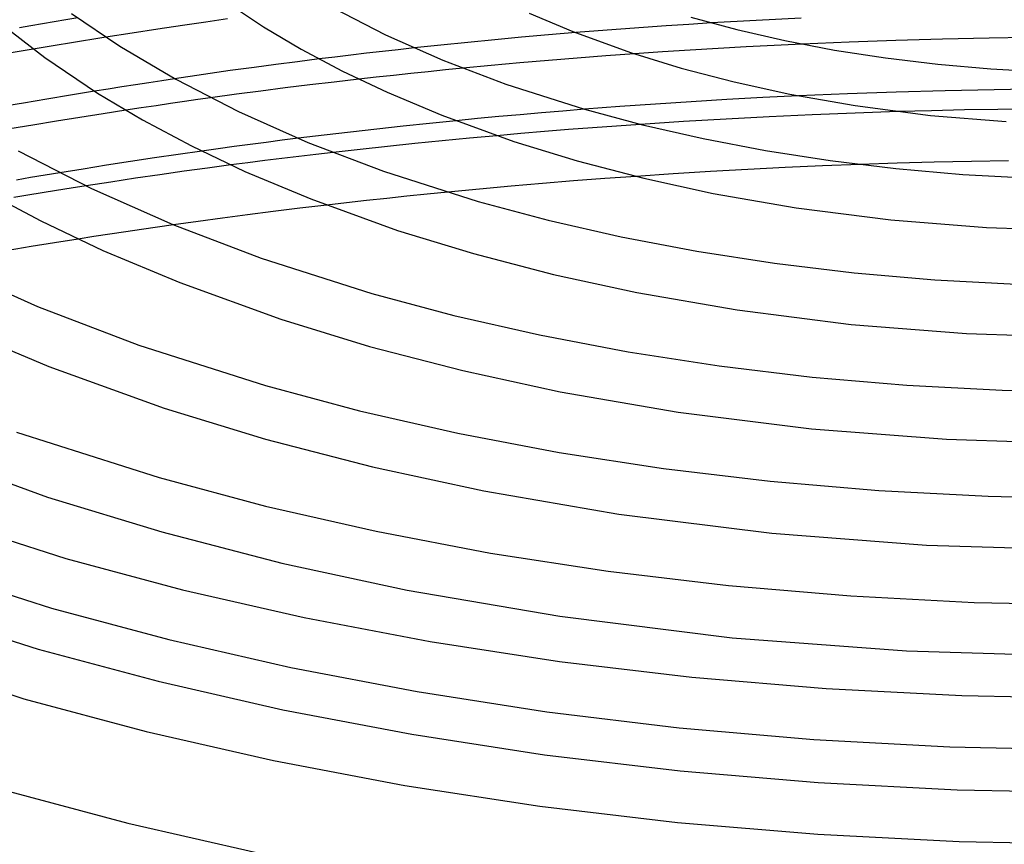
# Model space of a CAD drawing. Header units: millimetres. Extents: x -273 to 273, y -156 to 255.
# Tile 46 of 98: x -85 to -8, y 81 to 145. Entities that reach past the tile are written whole.
import ezdxf

# ---------------------------------------------------------------- set-up
doc = ezdxf.new("R2010")
doc.units = ezdxf.units.MM
doc.layers.add('HIDDEN', color=7, linetype='Continuous')
doc.layers.add('THICK', color=7, linetype='Continuous')

msp = doc.modelspace()

# ---------------------------------------------------------------- linework, layer by layer
at = {"layer": 'HIDDEN'}
for p, q in [((-81.847, 144.448), (-82.754, 144.293)), ((-80.929, 144.604), (-81.847, 144.448)), ((-80.004, 144.759), (-80.929, 144.604)), ((-83.649, 144.137), (-84.528, 143.982)), ((-82.754, 144.293), (-83.649, 144.137)), ((-39.616, 143.757), (-41.366, 143.617)), ((-37.865, 143.892), (-39.616, 143.757)), ((-36.111, 144.02), (-37.865, 143.892)), ((-34.357, 144.142), (-36.111, 144.02)), ((-32.602, 144.258), (-34.357, 144.142)), ((-30.843, 144.368), (-32.602, 144.258)), ((-79.711, 142.963), (-80.656, 142.81)), ((-78.768, 143.115), (-79.711, 142.963)), ((-77.829, 143.264), (-78.768, 143.115)), ((-82.54, 142.499), (-83.475, 142.342)), ((-81.599, 142.655), (-82.54, 142.499)), ((-80.656, 142.81), (-81.599, 142.655)), ((-56.364, 142.155), (-57.594, 142.014)), ((-55.133, 142.293), (-56.364, 142.155)), ((-53.9, 142.427), (-55.133, 142.293)), ((-34.64, 142.121), (-36.802, 141.972)), ((-32.475, 142.26), (-34.64, 142.121)), ((-30.307, 142.39), (-32.475, 142.26)), ((-28.135, 142.512), (-30.307, 142.39)), ((-25.961, 142.624), (-28.135, 142.512)), ((-23.784, 142.728), (-25.961, 142.624)), ((-60.049, 141.724), (-61.274, 141.574)), ((-58.822, 141.871), (-60.049, 141.724)), ((-57.594, 142.014), (-58.822, 141.871)), ((-52.82, 140.585), (-54.164, 140.446)), ((-51.473, 140.722), (-52.82, 140.585)), ((-50.125, 140.855), (-51.473, 140.722)), ((-73.487, 139.888), (-74.505, 139.733)), ((-72.49, 140.038), (-73.487, 139.888)), ((-56.85, 140.155), (-58.191, 140.005)), ((-55.508, 140.302), (-56.85, 140.155)), ((-54.164, 140.446), (-55.508, 140.302)), ((-77.646, 139.242), (-78.711, 139.072)), ((-76.588, 139.409), (-77.646, 139.242)), ((-75.54, 139.573), (-76.588, 139.409)), ((-74.505, 139.733), (-75.54, 139.573)), ((-12.691, 139.113), (-16.494, 139.006)), ((-8.885, 139.191), (-12.691, 139.113)), ((-5.077, 139.243), (-8.885, 139.191)), ((-70.687, 138.42), (-71.726, 138.271)), ((-69.7, 138.559), (-70.687, 138.42)), ((-20.29, 138.872), (-24.079, 138.71)), ((-16.494, 139.006), (-20.29, 138.872)), ((-75.091, 137.773), (-76.279, 137.593)), ((-73.933, 137.947), (-75.091, 137.773)), ((-72.809, 138.113), (-73.933, 137.947)), ((-71.726, 138.271), (-72.809, 138.113)), ((-42.359, 137.535), (-44.023, 137.396)), ((-40.691, 137.67), (-42.359, 137.535)), ((-13.764, 137.556), (-16.334, 137.484)), ((-11.192, 137.615), (-13.764, 137.556)), ((-8.618, 137.663), (-11.192, 137.615)), ((-6.044, 137.698), (-8.618, 137.663)), ((-48.998, 136.945), (-50.654, 136.783)), ((-47.341, 137.1), (-48.998, 136.945)), ((-45.683, 137.251), (-47.341, 137.1)), ((-44.023, 137.396), (-45.683, 137.251)), ((-41.921, 136.089), (-43.777, 135.939)), ((-40.062, 136.232), (-41.921, 136.089)), ((-38.199, 136.369), (-40.062, 136.232)), ((-36.334, 136.499), (-38.199, 136.369)), ((-64.15, 135.26), (-65.392, 135.101)), ((-62.905, 135.416), (-64.15, 135.26)), ((-45.63, 135.783), (-47.478, 135.621)), ((-43.777, 135.939), (-45.63, 135.783)), ((-69.112, 134.604), (-70.381, 134.426)), ((-67.868, 134.774), (-69.112, 134.604)), ((-66.631, 134.939), (-67.868, 134.774)), ((-65.392, 135.101), (-66.631, 134.939)), ((-64.174, 133.849), (-65.493, 133.685)), ((-62.851, 134.009), (-64.174, 133.849)), ((-61.526, 134.167), (-62.851, 134.009)), ((-60.199, 134.321), (-61.526, 134.167)), ((-66.81, 133.518), (-68.125, 133.348)), ((-65.493, 133.685), (-66.81, 133.518)), ((-28.01, 132.995), (-30.907, 132.834)), ((-25.11, 133.14), (-28.01, 132.995)), ((-22.207, 133.269), (-25.11, 133.14)), ((-19.303, 133.383), (-22.207, 133.269)), ((-83.668, 132.363), (-84.761, 132.179)), ((-82.545, 132.55), (-83.668, 132.363)), ((-81.395, 132.739), (-82.545, 132.55)), ((-33.799, 132.658), (-36.684, 132.466)), ((-30.907, 132.834), (-33.799, 132.658)), ((-80.51, 131.553), (-81.646, 131.373)), ((-79.364, 131.732), (-80.51, 131.553)), ((-83.878, 131.014), (-84.967, 130.835)), ((-82.77, 131.193), (-83.878, 131.014)), ((-81.646, 131.373), (-82.77, 131.193)), ((-56.031, 130.751), (-57.593, 130.581)), ((-54.46, 130.918), (-56.031, 130.751)), ((-52.882, 131.081), (-54.46, 130.918)), ((-51.302, 131.239), (-52.882, 131.081)), ((-59.142, 130.408), (-60.676, 130.233)), ((-57.593, 130.581), (-59.142, 130.408)), ((-73.811, 128.529), (-75.05, 128.349)), ((-72.571, 128.706), (-73.811, 128.529)), ((-78.757, 127.791), (-79.989, 127.599)), ((-77.523, 127.98), (-78.757, 127.791)), ((-76.288, 128.166), (-77.523, 127.98)), ((-75.05, 128.349), (-76.288, 128.166))]:
    msp.add_line(p, q, dxfattribs=at)
at = {"layer": 'THICK'}
for p, q in [((-68.936, 146.325), (-65.585, 144.073)), ((-60.179, 145.531), (-56.14, 143.457)), ((-86.231, 144.518), (-82.57, 141.678)), ((-80.489, 145.109), (-76.738, 142.557)), ((-70.074, 144.438), (-71.886, 144.173)), ((-68.387, 144.677), (-70.074, 144.438)), ((-44.973, 145.121), (-41.591, 143.704)), ((-32.445, 144.816), (-28.87, 143.857)), ((-27.356, 144.568), (-30.843, 144.368)), ((-23.862, 144.744), (-27.356, 144.568)), ((-73.799, 143.887), (-75.787, 143.583)), ((-71.886, 144.173), (-73.799, 143.887)), ((-65.585, 144.073), (-62.661, 142.336)), ((-41.591, 143.704), (-37.112, 142.075)), ((-28.87, 143.857), (-25.146, 143.005)), ((-75.787, 143.583), (-77.829, 143.264)), ((-56.14, 143.457), (-51.669, 141.474)), ((-47.656, 143.061), (-49.742, 142.858)), ((-45.564, 143.255), (-47.656, 143.061)), ((-43.467, 143.44), (-45.564, 143.255)), ((-41.366, 143.617), (-43.467, 143.44)), ((-25.146, 143.005), (-21.293, 142.267)), ((-20.161, 142.88), (-23.784, 142.728)), ((-16.536, 143.007), (-20.161, 142.88)), ((-12.907, 143.109), (-16.536, 143.007)), ((-9.273, 143.185), (-12.907, 143.109)), ((-5.637, 143.237), (-9.273, 143.185)), ((-83.475, 142.342), (-85.338, 142.023)), ((-76.738, 142.557), (-72.408, 139.993)), ((-62.661, 142.336), (-59.463, 140.633)), ((-51.823, 142.647), (-53.9, 142.427)), ((-49.742, 142.858), (-51.823, 142.647)), ((-21.293, 142.267), (-17.33, 141.65)), ((-82.57, 141.678), (-78.481, 138.927)), ((-62.961, 141.363), (-64.645, 141.146)), ((-61.274, 141.574), (-62.961, 141.363)), ((-51.669, 141.474), (-46.789, 139.616)), ((-43.482, 141.456), (-45.701, 141.265)), ((-41.258, 141.638), (-43.482, 141.456)), ((-39.031, 141.81), (-41.258, 141.638)), ((-36.802, 141.972), (-39.031, 141.81)), ((-37.112, 142.075), (-33.188, 140.868)), ((-17.33, 141.65), (-13.278, 141.158)), ((-68.17, 140.668), (-70.24, 140.371)), ((-66.328, 140.923), (-68.17, 140.668)), ((-64.645, 141.146), (-66.328, 140.923)), ((-59.463, 140.633), (-56.006, 138.987)), ((-47.916, 141.064), (-50.125, 140.855)), ((-45.701, 141.265), (-47.916, 141.064)), ((-33.188, 140.868), (-29.061, 139.786)), ((-13.278, 141.158), (-9.159, 140.797)), ((-9.159, 140.797), (-4.993, 140.569)), ((-70.24, 140.371), (-72.49, 140.038)), ((-72.408, 139.993), (-67.54, 137.493)), ((-58.191, 140.005), (-60.099, 139.785)), ((-78.711, 139.072), (-80.564, 138.77)), ((-65.805, 139.081), (-67.699, 138.832)), ((-63.907, 139.322), (-65.805, 139.081)), ((-62.005, 139.557), (-63.907, 139.322)), ((-60.099, 139.785), (-62.005, 139.557)), ((-46.789, 139.616), (-40.695, 137.671)), ((-29.061, 139.786), (-24.761, 138.844)), ((-82.408, 138.464), (-84.223, 138.156)), ((-80.564, 138.77), (-82.408, 138.464)), ((-78.481, 138.927), (-74.99, 136.853)), ((-67.699, 138.832), (-69.7, 138.559)), ((-56.006, 138.987), (-51.758, 137.209)), ((-29.63, 138.423), (-32.403, 138.257)), ((-26.855, 138.574), (-29.63, 138.423)), ((-24.079, 138.71), (-26.855, 138.574)), ((-24.761, 138.844), (-19.672, 137.952)), ((-84.223, 138.156), (-85.992, 137.847)), ((-76.279, 137.593), (-78.045, 137.32)), ((-40.695, 137.671), (-36.186, 136.462)), ((-37.934, 137.88), (-40.691, 137.67)), ((-35.171, 138.076), (-37.934, 137.88)), ((-32.403, 138.257), (-35.171, 138.076)), ((-19.672, 137.952), (-13.839, 137.195)), ((-79.845, 137.037), (-81.663, 136.745)), ((-78.045, 137.32), (-79.845, 137.037)), ((-74.99, 136.853), (-71.171, 134.82)), ((-67.54, 137.493), (-62.155, 135.104)), ((-50.654, 136.783), (-52.706, 136.576)), ((-51.758, 137.209), (-46.159, 135.175)), ((-29.683, 136.911), (-33.011, 136.715)), ((-26.351, 137.085), (-29.683, 136.911)), ((-23.018, 137.239), (-26.351, 137.085)), ((-19.679, 137.372), (-23.018, 137.239)), ((-16.334, 137.484), (-19.679, 137.372)), ((-13.839, 137.195), (-7.956, 136.71)), ((-83.484, 136.447), (-85.29, 136.145)), ((-81.663, 136.745), (-83.484, 136.447)), ((-56.8, 136.136), (-58.84, 135.904)), ((-54.755, 136.36), (-56.8, 136.136)), ((-52.706, 136.576), (-54.755, 136.36)), ((-33.011, 136.715), (-36.334, 136.499)), ((-36.186, 136.462), (-31.49, 135.389)), ((-60.875, 135.664), (-62.905, 135.416)), ((-58.84, 135.904), (-60.875, 135.664)), ((-49.605, 135.425), (-51.73, 135.222)), ((-47.478, 135.621), (-49.605, 135.425)), ((-31.49, 135.389), (-26.63, 134.46)), ((-71.171, 134.82), (-67.04, 132.853)), ((-62.155, 135.104), (-56.28, 132.868)), ((-58.088, 134.559), (-60.199, 134.321)), ((-55.972, 134.788), (-58.088, 134.559)), ((-53.852, 135.009), (-55.972, 134.788)), ((-51.73, 135.222), (-53.852, 135.009)), ((-46.159, 135.175), (-41.248, 133.669)), ((-84.637, 134.454), (-78.941, 131.529)), ((-74.059, 133.889), (-75.918, 133.607)), ((-72.208, 134.163), (-74.059, 133.889)), ((-70.381, 134.426), (-72.208, 134.163)), ((-26.63, 134.46), (-21.633, 133.685)), ((-79.601, 133.03), (-81.395, 132.739)), ((-77.77, 133.32), (-79.601, 133.03)), ((-75.918, 133.607), (-77.77, 133.32)), ((-69.93, 133.108), (-71.757, 132.857)), ((-68.125, 133.348), (-69.93, 133.108)), ((-41.248, 133.669), (-36.082, 132.32)), ((-21.633, 133.685), (-16.526, 133.07)), ((-16.426, 133.479), (-19.303, 133.383)), ((-16.526, 133.07), (-11.334, 132.619)), ((-13.546, 133.56), (-16.426, 133.479)), ((-10.663, 133.625), (-13.546, 133.56)), ((-7.777, 133.675), (-10.663, 133.625)), ((-75.532, 132.314), (-77.449, 132.026)), ((-73.63, 132.592), (-75.532, 132.314)), ((-71.757, 132.857), (-73.63, 132.592)), ((-67.04, 132.853), (-61.924, 130.714)), ((-56.28, 132.868), (-48.945, 130.526)), ((-39.108, 132.292), (-41.527, 132.107)), ((-36.684, 132.466), (-39.108, 132.292)), ((-36.082, 132.32), (-30.696, 131.146)), ((-11.334, 132.619), (-6.083, 132.337)), ((-77.449, 132.026), (-79.364, 131.732)), ((-78.941, 131.529), (-72.641, 128.735)), ((-48.831, 131.477), (-51.302, 131.239)), ((-46.373, 131.702), (-48.831, 131.477)), ((-43.939, 131.912), (-46.373, 131.702)), ((-41.527, 132.107), (-43.939, 131.912)), ((-87.319, 131.37), (-82.878, 129.006)), ((-61.924, 130.714), (-55.207, 128.276)), ((-30.696, 131.146), (-24.257, 130.026)), ((-62.777, 129.985), (-64.834, 129.734)), ((-60.676, 130.233), (-62.777, 129.985)), ((-48.945, 130.526), (-43.502, 129.068)), ((-24.257, 130.026), (-16.915, 129.089)), ((-68.779, 129.226), (-70.677, 128.97)), ((-66.837, 129.48), (-68.779, 129.226)), ((-64.834, 129.734), (-66.837, 129.48)), ((-82.878, 129.006), (-78.074, 126.719)), ((-72.641, 128.735), (-65.77, 126.119)), ((-70.677, 128.97), (-72.571, 128.706)), ((-43.502, 129.068), (-37.833, 127.773)), ((-16.915, 129.089), (-9.502, 128.494)), ((-9.502, 128.494), (-2, 128.235)), ((-79.989, 127.599), (-81.804, 127.311)), ((-55.207, 128.276), (-49.309, 126.47)), ((-37.833, 127.773), (-31.968, 126.654)), ((-83.614, 127.016), (-85.418, 126.715)), ((-81.804, 127.311), (-83.614, 127.016)), ((-78.074, 126.719), (-72.09, 124.219)), ((-65.77, 126.119), (-57.195, 123.382)), ((-49.309, 126.47), (-43.103, 124.854)), ((-31.968, 126.654), (-25.937, 125.721)), ((-90.341, 125.565), (-83.127, 122.365)), ((-25.937, 125.721), (-19.773, 124.981)), ((-43.103, 124.854), (-36.633, 123.448)), ((-19.773, 124.981), (-13.508, 124.441)), ((-72.09, 124.219), (-64.254, 121.377)), ((-13.508, 124.441), (-7.174, 124.104)), ((-57.195, 123.382), (-50.818, 121.673)), ((-36.633, 123.448), (-28.842, 122.101)), ((-83.127, 122.365), (-75.261, 119.37)), ((-50.818, 121.673), (-44.176, 120.157)), ((-28.842, 122.101), (-19.992, 120.982)), ((-64.254, 121.377), (-57.37, 119.272)), ((-19.992, 120.982), (-11.049, 120.279)), ((-89.108, 120.585), (-82.256, 117.723)), ((-44.176, 120.157), (-37.305, 118.847)), ((-11.049, 120.279), (-2, 119.983)), ((-75.261, 119.37), (-65.445, 116.237)), ((-57.37, 119.272), (-50.124, 117.388)), ((-37.305, 118.847), (-30.24, 117.756)), ((-82.256, 117.723), (-73.303, 114.478)), ((-30.24, 117.756), (-23.021, 116.892)), ((-50.124, 117.388), (-42.57, 115.75)), ((-65.445, 116.237), (-58.133, 114.278)), ((-23.021, 116.892), (-15.682, 116.263)), ((-15.682, 116.263), (-8.264, 115.872)), ((-42.57, 115.75), (-33.427, 114.176)), ((-8.264, 115.872), (-0.802, 115.724)), ((-73.303, 114.478), (-65.432, 112.074)), ((-58.133, 114.278), (-50.519, 112.541)), ((-33.427, 114.176), (-23.068, 112.876)), ((-84.752, 112.622), (-73.695, 109.092)), ((-50.519, 112.541), (-42.642, 111.041)), ((-23.068, 112.876), (-12.595, 112.064)), ((-65.432, 112.074), (-57.147, 109.923)), ((-12.595, 112.064), (-2, 111.732)), ((-92.421, 111.228), (-82.351, 107.579)), ((-42.642, 111.041), (-34.544, 109.792)), ((-57.147, 109.923), (-48.508, 108.053)), ((-34.544, 109.792), (-26.268, 108.803)), ((-73.695, 109.092), (-65.449, 106.883)), ((-26.268, 108.803), (-17.857, 108.084)), ((-48.508, 108.053), (-38.011, 106.251)), ((-17.857, 108.084), (-9.353, 107.64)), ((-82.351, 107.579), (-73.494, 104.875)), ((-9.353, 107.64), (-0.802, 107.474)), ((-93.092, 106.691), (-80.945, 102.813)), ((-65.449, 106.883), (-56.862, 104.925)), ((-38.011, 106.251), (-26.144, 104.77)), ((-73.494, 104.875), (-64.169, 102.457)), ((-56.862, 104.925), (-47.98, 103.234)), ((-26.144, 104.77), (-14.141, 103.85)), ((-47.98, 103.234), (-38.847, 101.827)), ((-14.141, 103.85), (-2, 103.481)), ((-94.419, 102.917), (-82.055, 98.97)), ((-80.945, 102.813), (-71.878, 100.385)), ((-64.169, 102.457), (-54.446, 100.355)), ((-38.847, 101.827), (-29.515, 100.715)), ((-71.878, 100.385), (-62.437, 98.232)), ((-54.446, 100.355), (-42.596, 98.326)), ((-29.515, 100.715), (-20.031, 99.906)), ((-95.536, 99.756), (-83.07, 95.777)), ((-20.031, 99.906), (-10.443, 99.408)), ((-10.443, 99.408), (-0.802, 99.224)), ((-82.055, 98.97), (-72.941, 96.527)), ((-62.437, 98.232), (-52.67, 96.374)), ((-42.596, 98.326), (-29.22, 96.665)), ((-72.941, 96.527), (-63.464, 94.36)), ((-52.67, 96.374), (-42.629, 94.828)), ((-29.22, 96.665), (-15.688, 95.636)), ((-96.863, 95.983), (-84.18, 91.934)), ((-83.07, 95.777), (-73.772, 93.286)), ((-15.688, 95.636), (-2, 95.23)), ((-42.629, 94.828), (-32.369, 93.606)), ((-63.464, 94.36), (-53.671, 92.488)), ((-73.772, 93.286), (-64.09, 91.078)), ((-32.369, 93.606), (-21.942, 92.719)), ((-53.671, 92.488), (-43.611, 90.925)), ((-21.942, 92.719), (-11.402, 92.174)), ((-84.18, 91.934), (-74.7, 89.395)), ((-11.402, 92.174), (-0.803, 91.974)), ((-64.09, 91.078), (-54.075, 89.173)), ((-43.611, 90.925), (-33.336, 89.685)), ((-74.7, 89.395), (-64.831, 87.147)), ((-33.336, 89.685), (-22.897, 88.776)), ((-54.075, 89.173), (-43.779, 87.586)), ((-22.897, 88.776), (-12.345, 88.206)), ((-12.345, 88.206), (-1.732, 87.978)), ((-64.831, 87.147), (-54.634, 85.21)), ((-43.779, 87.586), (-33.258, 86.332)), ((-33.258, 86.332), (-22.566, 85.421)), ((-85.695, 84.843), (-76.118, 82.278)), ((-54.634, 85.21), (-44.157, 83.601)), ((-22.566, 85.421), (-11.757, 84.86)), ((-11.757, 84.86), (-0.889, 84.653)), ((-44.157, 83.601), (-33.457, 82.332)), ((-76.118, 82.278), (-66.147, 80.003)), ((-33.457, 82.332), (-22.587, 81.413)), ((-22.587, 81.413), (-11.603, 80.852)), ((-11.603, 80.852), (-0.559, 80.652))]:
    msp.add_line(p, q, dxfattribs=at)

doc.saveas('drawing.dxf')
